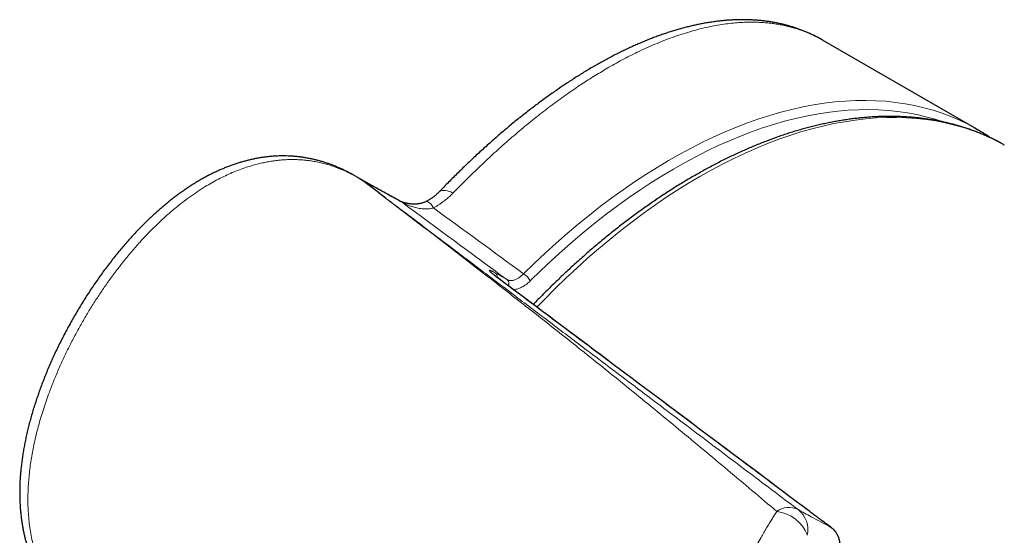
# Model space of a CAD drawing. Header units: millimetres. Extents: x 8 to 754, y 12 to 417.
# Tile 30 of 69: x 517 to 560, y 257 to 279. Entities that reach past the tile are written whole.
import ezdxf

# ---------------------------------------------------------------- set-up
doc = ezdxf.new("R2010")
doc.units = ezdxf.units.MM

msp = doc.modelspace()

# ---------------------------------------------------------------- linework, layer by layer
at = {"color": 7, "linetype": 'Continuous', "lineweight": 30}
for p, q in [((558.341, 274.365), (551.666, 278.218)), ((551.667, 278.217), (551.666, 278.217)), ((532.25, 271.889), (531.484, 272.331)), ((532.532, 271.577), (531.777, 272.15)), ((531.778, 272.151), (531.881, 272.092)), ((532.211, 271.91), (532.219, 271.906))]:
    msp.add_line(p, q, dxfattribs=at)
at = {"color": 252, "linetype": 'Continuous', "lineweight": 0}
for p, q in [((531.933, 272.063), (532.215, 271.907)), ((537.52, 268.15), (538.021, 267.861)), ((552.066, 257.123), (552.055, 257.13))]:
    msp.add_line(p, q, dxfattribs=at)
at = {"color": 252, "linetype": 'Continuous', "lineweight": 0, "flags": 128}
for points in [[(538.747, 268.112), (539.211, 268.566), (539.68, 269.007), (540.152, 269.437), (540.628, 269.854), (541.107, 270.258), (541.589, 270.649), (542.073, 271.028), (542.559, 271.392), (543.046, 271.743), (543.536, 272.08), (544.026, 272.403), (544.517, 272.711), (545.008, 273.005), (545.5, 273.284), (545.991, 273.547), (546.482, 273.796), (546.971, 274.029), (547.459, 274.247), (547.946, 274.449), (548.431, 274.635), (548.913, 274.805), (549.393, 274.959), (549.87, 275.096), (550.343, 275.218), (550.813, 275.323), (551.279, 275.412), (551.741, 275.484), (552.198, 275.539), (552.651, 275.578), (553.098, 275.601), (553.539, 275.606), (553.975, 275.596), (554.405, 275.568), (554.828, 275.524), (555.244, 275.463), (555.654, 275.386), (556.056, 275.292), (556.451, 275.182), (556.838, 275.055), (557.217, 274.912), (557.587, 274.753), (557.949, 274.578), (558.206, 274.442)], [(556.881, 274.678), (556.535, 274.79), (556.144, 274.899), (555.747, 274.992), (555.342, 275.068), (554.93, 275.128), (554.511, 275.172), (554.087, 275.199), (553.656, 275.21), (553.219, 275.204), (552.777, 275.182), (552.33, 275.144), (551.878, 275.089), (551.421, 275.018), (550.961, 274.93), (550.496, 274.826), (550.028, 274.706), (549.557, 274.57), (549.082, 274.417), (548.605, 274.249), (548.126, 274.065), (547.645, 273.866), (547.162, 273.651), (546.678, 273.42), (546.193, 273.174), (545.707, 272.914), (545.221, 272.638), (544.736, 272.348), (544.25, 272.043), (543.765, 271.724), (543.282, 271.391), (542.799, 271.044), (542.319, 270.683), (541.84, 270.309), (541.364, 269.922), (540.891, 269.522), (540.42, 269.11), (539.953, 268.686), (539.49, 268.249), (539.031, 267.801)], [(559.532, 273.677), (559.263, 273.822), (558.903, 273.999), (558.534, 274.16), (558.157, 274.304), (557.772, 274.432), (557.379, 274.544), (556.978, 274.64), (556.57, 274.719), (556.155, 274.782), (555.734, 274.828), (555.306, 274.858), (554.872, 274.871), (554.432, 274.868), (553.986, 274.848), (553.535, 274.811), (553.08, 274.758), (552.62, 274.688), (552.155, 274.602), (551.687, 274.5), (551.214, 274.381), (550.739, 274.246), (550.261, 274.095), (549.779, 273.928), (549.296, 273.744), (548.81, 273.545), (548.323, 273.331), (547.835, 273.101), (547.345, 272.855), (546.855, 272.594), (546.365, 272.319), (545.874, 272.028), (545.384, 271.723), (544.894, 271.403), (544.406, 271.069), (543.919, 270.722), (543.433, 270.36), (542.95, 269.985), (542.469, 269.597), (541.99, 269.195), (541.515, 268.782), (541.043, 268.355), (540.574, 267.917), (540.11, 267.467), (539.649, 267.005), (539.322, 266.666)], [(531.484, 272.331), (531.501, 272.321), (531.64, 272.238), (531.778, 272.151), (531.778, 272.151), (531.778, 272.151)], [(535.704, 271.607), (535.648, 271.632), (535.594, 271.654), (535.54, 271.673), (535.488, 271.689), (535.438, 271.701), (535.39, 271.709), (535.344, 271.714), (535.3, 271.716), (535.259, 271.714), (535.22, 271.708), (535.184, 271.699), (535.151, 271.687), (535.121, 271.671), (535.094, 271.651), (535.074, 271.633)]]:
    msp.add_lwpolyline(points, dxfattribs=at)
at = {"color": 7, "linetype": 'Continuous', "lineweight": 30, "flags": 128}
msp.add_lwpolyline([(558.206, 274.442), (558.302, 274.387), (558.473, 274.288)], dxfattribs=at)
at = {"color": 252, "linetype": 'Continuous', "lineweight": 0}
for centre, radius, start, end in [((532.974, 270.451), 0.906, 54.2272, 60.9657), ((534.349, 270.748), 0.541, 22.8682, 67.2603), ((537.368, 267.959), 0.244, 356.9748, 51.4817), ((537.851, 267.661), 0.262, 342.3926, 49.9007), ((538.381, 267.494), 0.718, 25.2893, 59.4178), ((550.222, 257.118), 0.887, 63.9545, 126.5261), ((549.507, 256.231), 1.611, 20.7471, 83.3118), ((549.942, 257.044), 1.098, 347.2407, 52.4428)]:
    msp.add_arc(centre, radius, start, end, dxfattribs=at)
for centre, major_axis, ratio, start_param, end_param in [((638.41, 196.394), (207.127, -151.265), 0.006629, 4.186137, 4.211246), ((638.97, 197.22), (207.594, -150.386), 0.006162, 4.191445, 4.213027)]:
    msp.add_ellipse(centre, major_axis=major_axis, ratio=ratio, start_param=start_param, end_param=end_param, dxfattribs=at)
at = {"color": 7, "linetype": 'Continuous', "lineweight": 30}
for points, knots in [([(551.668, 278.217), (551.644, 278.231), (551.573, 278.272), (551.454, 278.336), (551.31, 278.41), (551.165, 278.479), (551.018, 278.545), (550.869, 278.607), (550.718, 278.666), (550.564, 278.721), (550.409, 278.772), (550.252, 278.82), (550.093, 278.864), (549.933, 278.904), (549.771, 278.94), (549.607, 278.973), (549.441, 279.002), (549.273, 279.027), (549.104, 279.049), (548.932, 279.066), (548.759, 279.08), (548.584, 279.09), (548.407, 279.096), (548.228, 279.099), (548.048, 279.097), (547.867, 279.092), (547.683, 279.082), (547.499, 279.069), (547.313, 279.052), (547.125, 279.031), (546.936, 279.005), (546.746, 278.976), (546.554, 278.943), (546.361, 278.906), (546.166, 278.865), (545.97, 278.82), (545.772, 278.771), (545.575, 278.719), (545.376, 278.663), (545.177, 278.603), (544.976, 278.538), (544.774, 278.47), (544.572, 278.399), (544.369, 278.323), (544.166, 278.244), (543.961, 278.162), (543.756, 278.075), (543.55, 277.985), (543.344, 277.891), (543.137, 277.794), (542.929, 277.693), (542.72, 277.588), (542.511, 277.48), (542.302, 277.368), (542.092, 277.253), (541.882, 277.134), (541.672, 277.012), (541.461, 276.887), (541.25, 276.758), (541.038, 276.626), (540.828, 276.49), (540.616, 276.352), (540.404, 276.21), (540.191, 276.064), (539.978, 275.915), (539.765, 275.763), (539.553, 275.609), (539.342, 275.452), (539.13, 275.291), (538.918, 275.128), (538.705, 274.96), (538.493, 274.791), (538.282, 274.619), (538.07, 274.443), (537.859, 274.265), (537.648, 274.084), (537.437, 273.9), (537.226, 273.714), (537.016, 273.524), (536.805, 273.332), (536.595, 273.136), (536.385, 272.938), (536.175, 272.737), (535.966, 272.534), (535.759, 272.329), (535.552, 272.123), (535.344, 271.912), (535.185, 271.748), (535.095, 271.654), (535.075, 271.633)], [0, 0, 0, 0, 0.0057226, 0.016699, 0.0276929, 0.0387236, 0.0495827, 0.0605667, 0.0715905, 0.0826437, 0.0937156, 0.1047953, 0.1158699, 0.126924, 0.1380187, 0.1491772, 0.1603649, 0.1715864, 0.1828459, 0.1941472, 0.2054942, 0.2168897, 0.2283473, 0.2398342, 0.2513445, 0.2628806, 0.2744448, 0.286039, 0.2976649, 0.3093241, 0.3210181, 0.332748, 0.3445149, 0.3563199, 0.368164, 0.3800478, 0.3919723, 0.4039394, 0.415634, 0.4275662, 0.4395111, 0.4514599, 0.4634008, 0.4753249, 0.4872239, 0.4990894, 0.5110916, 0.5230247, 0.5349594, 0.5468971, 0.5588394, 0.5707882, 0.5827453, 0.5947133, 0.6066451, 0.6185715, 0.6304947, 0.6424171, 0.6543408, 0.6662675, 0.678202, 0.6899495, 0.7018997, 0.7138504, 0.725783, 0.7376831, 0.7495367, 0.7613299, 0.7730462, 0.7849999, 0.7968201, 0.8086227, 0.8204105, 0.832186, 0.8439518, 0.8557107, 0.8674651, 0.8792179, 0.8909716, 0.9027281, 0.91449, 0.92626, 0.9380408, 0.9498375, 0.9613478, 0.9730343, 0.9847494, 0.9964874, 1, 1, 1, 1]), ([(559.529, 273.679), (559.487, 273.702), (559.389, 273.757), (559.233, 273.839), (559.059, 273.927), (558.883, 274.011), (558.705, 274.091), (558.525, 274.167), (558.343, 274.24), (558.16, 274.309), (557.974, 274.375), (557.787, 274.437), (557.598, 274.495), (557.407, 274.549), (557.215, 274.6), (557.02, 274.647), (556.824, 274.69), (556.627, 274.729), (556.427, 274.765), (556.226, 274.797), (556.024, 274.825), (555.82, 274.85), (555.614, 274.87), (555.407, 274.887), (555.199, 274.9), (554.989, 274.909), (554.778, 274.915), (554.565, 274.916), (554.352, 274.914), (554.136, 274.908), (553.92, 274.898), (553.702, 274.884), (553.484, 274.866), (553.264, 274.845), (553.043, 274.82), (552.821, 274.791), (552.598, 274.758), (552.374, 274.722), (552.149, 274.681), (551.923, 274.637), (551.697, 274.589), (551.469, 274.537), (551.241, 274.482), (551.012, 274.422), (550.782, 274.359), (550.552, 274.293), (550.321, 274.222), (550.089, 274.148), (549.857, 274.07), (549.625, 273.988), (549.392, 273.903), (549.158, 273.814), (548.924, 273.722), (548.69, 273.626), (548.455, 273.526), (548.22, 273.423), (547.985, 273.316), (547.749, 273.205), (547.514, 273.091), (547.278, 272.974), (547.042, 272.853), (546.806, 272.728), (546.57, 272.6), (546.334, 272.469), (546.098, 272.334), (545.862, 272.196), (545.627, 272.055), (545.391, 271.91), (545.156, 271.762), (544.92, 271.61), (544.685, 271.456), (544.451, 271.298), (544.216, 271.137), (543.982, 270.973), (543.749, 270.805), (543.516, 270.634), (543.283, 270.461), (543.051, 270.284), (542.819, 270.104), (542.588, 269.921), (542.358, 269.736), (542.128, 269.547), (541.899, 269.355), (541.671, 269.161), (541.443, 268.963), (541.216, 268.763), (540.99, 268.56), (540.765, 268.354), (540.541, 268.145), (540.317, 267.934), (540.095, 267.72), (539.873, 267.503), (539.653, 267.284), (539.434, 267.062), (539.271, 266.895), (539.181, 266.802), (539.164, 266.784)], [0, 0, 0, 0, 0.0077386, 0.0183382, 0.0289384, 0.0395396, 0.0501425, 0.0607476, 0.0713554, 0.0819665, 0.0925813, 0.1032002, 0.1138238, 0.1244523, 0.1350862, 0.1457257, 0.1563712, 0.1670228, 0.1776809, 0.1883454, 0.1990167, 0.2096947, 0.2203795, 0.2310711, 0.2417695, 0.2524746, 0.2631864, 0.2739048, 0.2846296, 0.2953606, 0.3060978, 0.3168408, 0.3275895, 0.3383436, 0.349103, 0.3598674, 0.3706366, 0.3814102, 0.392188, 0.4029699, 0.4137555, 0.4245446, 0.4353369, 0.4461322, 0.4569304, 0.467731, 0.478534, 0.4893392, 0.5001462, 0.510955, 0.5217653, 0.5325769, 0.5433898, 0.5542037, 0.5650185, 0.575834, 0.5866502, 0.5974668, 0.6082838, 0.6191011, 0.6299186, 0.6407362, 0.6515537, 0.6623711, 0.6731883, 0.6840053, 0.694822, 0.7056384, 0.7164544, 0.7272699, 0.7380849, 0.7488995, 0.7597135, 0.7705269, 0.7813398, 0.792152, 0.8029636, 0.8137746, 0.8245849, 0.8353946, 0.8462036, 0.857012, 0.8678197, 0.8786267, 0.8894331, 0.9002388, 0.9110438, 0.9218482, 0.9326519, 0.943455, 0.9542575, 0.9650594, 0.9758607, 0.9866613, 0.9974614, 1, 1, 1, 1]), ([(558.96, 273.973), (558.943, 273.985), (558.873, 274.034), (558.747, 274.117), (558.603, 274.209), (558.512, 274.264), (558.475, 274.286)], [0, 0, 0, 0, 0.1095309, 0.4446528, 0.7797364, 1, 1, 1, 1]), ([(531.483, 272.329), (531.462, 272.341), (531.395, 272.381), (531.281, 272.443), (531.143, 272.516), (531.007, 272.584), (530.87, 272.648), (530.725, 272.712), (530.576, 272.773), (530.421, 272.833), (530.267, 272.887), (530.112, 272.937), (529.957, 272.983), (529.802, 273.025), (529.647, 273.062), (529.492, 273.095), (529.337, 273.123), (529.181, 273.148), (529.025, 273.168), (528.87, 273.185), (528.715, 273.197), (528.562, 273.204), (528.408, 273.208), (528.254, 273.208), (528.098, 273.203), (527.943, 273.195), (527.786, 273.182), (527.629, 273.165), (527.471, 273.145), (527.313, 273.12), (527.155, 273.09), (526.995, 273.057), (526.835, 273.019), (526.673, 272.977), (526.511, 272.931), (526.349, 272.881), (526.186, 272.826), (526.023, 272.767), (525.86, 272.703), (525.696, 272.635), (525.531, 272.563), (525.366, 272.486), (525.201, 272.404), (525.035, 272.318), (524.87, 272.228), (524.704, 272.132), (524.537, 272.032), (524.37, 271.927), (524.202, 271.817), (524.034, 271.701), (523.865, 271.581), (523.695, 271.455), (523.525, 271.325), (523.355, 271.189), (523.184, 271.047), (523.013, 270.9), (522.841, 270.747), (522.669, 270.59), (522.498, 270.427), (522.326, 270.258), (522.155, 270.084), (521.982, 269.904), (521.81, 269.718), (521.636, 269.524), (521.462, 269.325), (521.288, 269.119), (521.116, 268.91), (520.947, 268.698), (520.779, 268.481), (520.613, 268.26), (520.45, 268.035), (520.288, 267.806), (520.128, 267.573), (519.97, 267.336), (519.813, 267.093), (519.659, 266.846), (519.506, 266.595), (519.355, 266.338), (519.206, 266.077), (519.06, 265.815), (518.919, 265.551), (518.783, 265.289), (518.652, 265.028), (518.526, 264.767), (518.405, 264.507), (518.289, 264.248), (518.178, 263.989), (518.071, 263.731), (517.969, 263.473), (517.872, 263.215), (517.779, 262.958), (517.691, 262.701), (517.606, 262.444), (517.528, 262.19), (517.454, 261.939), (517.387, 261.693), (517.324, 261.45), (517.267, 261.211), (517.216, 260.975), (517.169, 260.742), (517.127, 260.513), (517.089, 260.286), (517.057, 260.061), (517.029, 259.839), (517.005, 259.621), (516.987, 259.408), (516.973, 259.198), (516.963, 258.992), (516.958, 258.79), (516.957, 258.59), (516.96, 258.394), (516.968, 258.201), (516.979, 258.01), (516.995, 257.822), (517.014, 257.635), (517.038, 257.452), (517.065, 257.273), (517.096, 257.097), (517.13, 256.924), (517.169, 256.753), (517.211, 256.586), (517.257, 256.421), (517.306, 256.258), (517.359, 256.099), (517.416, 255.941), (517.476, 255.786), (517.539, 255.635), (517.605, 255.489), (517.674, 255.345), (517.747, 255.204), (517.822, 255.066), (517.901, 254.931), (517.982, 254.8), (518.066, 254.672), (518.154, 254.546), (518.246, 254.421), (518.341, 254.298), (518.44, 254.177), (518.543, 254.058), (518.649, 253.942), (518.758, 253.828), (518.871, 253.716), (518.986, 253.608), (519.104, 253.502), (519.226, 253.399), (519.351, 253.299), (519.479, 253.2), (519.611, 253.104), (519.746, 253.011), (519.88, 252.923), (520.016, 252.839), (520.115, 252.781), (520.169, 252.75), (520.176, 252.746)], [0, 0, 0, 0, 0.002348, 0.007808, 0.012953, 0.017856, 0.022947, 0.028069, 0.033614, 0.039108, 0.044556, 0.049963, 0.055337, 0.060697, 0.065972, 0.071219, 0.07647, 0.081711, 0.086931, 0.092121, 0.09727, 0.102348, 0.107435, 0.112558, 0.1177, 0.122865, 0.128057, 0.13328, 0.13854, 0.143844, 0.149157, 0.154542, 0.159997, 0.165515, 0.171087, 0.176707, 0.182352, 0.188069, 0.193867, 0.199725, 0.205649, 0.211647, 0.217731, 0.22391, 0.230085, 0.236377, 0.242781, 0.249292, 0.255898, 0.262604, 0.269449, 0.276388, 0.283433, 0.290596, 0.297897, 0.305344, 0.312889, 0.320542, 0.328311, 0.336207, 0.34424, 0.352422, 0.360766, 0.369265, 0.378049, 0.386881, 0.395763, 0.404699, 0.413694, 0.422753, 0.431882, 0.441086, 0.45037, 0.45974, 0.469202, 0.478763, 0.488428, 0.498204, 0.508101, 0.518008, 0.527806, 0.537499, 0.547093, 0.556595, 0.566007, 0.575337, 0.584587, 0.593763, 0.60287, 0.611911, 0.620892, 0.629815, 0.638691, 0.647519, 0.65607, 0.664458, 0.67269, 0.680772, 0.688711, 0.696512, 0.704181, 0.711714, 0.719192, 0.726566, 0.733771, 0.740824, 0.747736, 0.754522, 0.76119, 0.767752, 0.774217, 0.780592, 0.78686, 0.793122, 0.799304, 0.805384, 0.811371, 0.817275, 0.823104, 0.828867, 0.83457, 0.840221, 0.845827, 0.851394, 0.856929, 0.862483, 0.867853, 0.873142, 0.878417, 0.883669, 0.888889, 0.89407, 0.899204, 0.904238, 0.909318, 0.91448, 0.919655, 0.924846, 0.930056, 0.935286, 0.940538, 0.945815, 0.95105, 0.95631, 0.961599, 0.966926, 0.972294, 0.977712, 0.983271, 0.988565, 0.99374, 0.999212, 1, 1, 1, 1]), ([(531.778, 272.151), (531.776, 272.153), (531.773, 272.154), (531.771, 272.155), (531.772, 272.154), (531.775, 272.151), (531.777, 272.15), (531.777, 272.15)], [0, 0, 0, 0, 0.297265, 0.515586, 0.735337, 0.929538, 1, 1, 1, 1]), ([(531.881, 272.092), (531.885, 272.09), (531.898, 272.082), (531.914, 272.073), (531.928, 272.066), (531.933, 272.063)], [0, 0, 0, 0, 0.185058, 0.68031, 1, 1, 1, 1]), ([(533.414, 271.243), (533.307, 271.303), (532.989, 271.479), (532.589, 271.7), (532.295, 271.864), (532.211, 271.91)], [0, 0, 0, 0, 0.266196, 0.791515, 1, 1, 1, 1]), ([(535.075, 271.634), (535.061, 271.62), (535.033, 271.591), (534.986, 271.547), (534.938, 271.504), (534.888, 271.463), (534.837, 271.423), (534.783, 271.384), (534.727, 271.346), (534.67, 271.31), (534.613, 271.277), (534.575, 271.256), (534.558, 271.247)], [0, 0, 0, 0, 0.100084, 0.21097, 0.320684, 0.416747, 0.517934, 0.618961, 0.719201, 0.818067, 0.915063, 1, 1, 1, 1]), ([(534.557, 271.247), (534.556, 271.246), (534.537, 271.236), (534.501, 271.219), (534.447, 271.196), (534.39, 271.177), (534.328, 271.159), (534.262, 271.145), (534.193, 271.134), (534.124, 271.127), (534.054, 271.123), (533.983, 271.123), (533.912, 271.126), (533.843, 271.133), (533.78, 271.141), (533.721, 271.151), (533.667, 271.163), (533.618, 271.174), (533.574, 271.187), (533.535, 271.198), (533.501, 271.21), (533.473, 271.22), (533.451, 271.228), (533.434, 271.235), (533.421, 271.24), (533.412, 271.245), (533.407, 271.247), (533.405, 271.248), (533.405, 271.248), (533.405, 271.248)], [0, 0, 0, 0, 0.004014, 0.042703, 0.082374, 0.124097, 0.170048, 0.217931, 0.267445, 0.318203, 0.369749, 0.421703, 0.476277, 0.528337, 0.577882, 0.624884, 0.669536, 0.712085, 0.752779, 0.791945, 0.827816, 0.85862, 0.886351, 0.911623, 0.9349, 0.956553, 0.980133, 0.998759, 1, 1, 1, 1]), ([(537.612, 267.947), (537.612, 267.947), (537.601, 267.955), (537.58, 267.971), (537.551, 267.994), (537.522, 268.016), (537.494, 268.038), (537.468, 268.059), (537.443, 268.079), (537.421, 268.098), (537.401, 268.115), (537.383, 268.13), (537.369, 268.143), (537.358, 268.154), (537.35, 268.161), (537.346, 268.166), (537.345, 268.168), (537.345, 268.167), (537.345, 268.167)], [0, 0, 0, 0, 0.000516, 0.060825, 0.12113, 0.183949, 0.252863, 0.323989, 0.398282, 0.474375, 0.552644, 0.632484, 0.713313, 0.794058, 0.864793, 0.930958, 0.991996, 1, 1, 1, 1]), ([(552.065, 257.123), (552.052, 257.133), (551.96, 257.201), (551.798, 257.322), (551.585, 257.48), (551.393, 257.624), (551.209, 257.761), (550.996, 257.921), (547.951, 260.202), (543.481, 263.551), (539.101, 266.831), (537.612, 267.947)], [0, 0, 0, 0, 0.002508, 0.018295, 0.032433, 0.045396, 0.057481, 0.070324, 0.089675, 0.690441, 1, 1, 1, 1]), ([(552.397, 256.029), (552.399, 256.034), (552.405, 256.061), (552.415, 256.11), (552.425, 256.179), (552.432, 256.247), (552.435, 256.316), (552.434, 256.384), (552.429, 256.451), (552.42, 256.517), (552.408, 256.581), (552.392, 256.644), (552.372, 256.704), (552.349, 256.762), (552.323, 256.818), (552.293, 256.872), (552.259, 256.923), (552.222, 256.972), (552.183, 257.018), (552.14, 257.06), (552.101, 257.095), (552.075, 257.114), (552.065, 257.122)], [0, 0, 0, 0, 0.0104044, 0.0641089, 0.1181061, 0.172346, 0.2267615, 0.2812573, 0.3357116, 0.3900115, 0.4440382, 0.4976744, 0.5504189, 0.6025139, 0.6549607, 0.7073828, 0.7597414, 0.8120002, 0.8641277, 0.9160994, 0.9678994, 1, 1, 1, 1])]:
    msp.add_open_spline(points, degree=3, knots=knots, dxfattribs=at)
at = {"color": 252, "linetype": 'Continuous', "lineweight": 0}
for points, knots in [([(551.666, 278.217), (551.639, 278.233), (551.55, 278.286), (551.392, 278.368), (551.194, 278.463), (550.99, 278.551), (550.782, 278.63), (550.569, 278.703), (550.35, 278.767), (550.127, 278.824), (549.898, 278.872), (549.666, 278.913), (549.429, 278.945), (549.188, 278.969), (548.943, 278.985), (548.674, 278.992), (548.38, 278.99), (548.059, 278.974), (547.734, 278.946), (547.402, 278.904), (547.064, 278.849), (546.72, 278.781), (546.372, 278.7), (546.015, 278.604), (545.651, 278.494), (545.278, 278.37), (544.901, 278.231), (544.518, 278.078), (544.132, 277.911), (543.765, 277.741), (543.418, 277.571), (543.092, 277.403), (542.763, 277.226), (542.445, 277.047), (542.138, 276.866), (541.841, 276.686), (541.543, 276.499), (541.244, 276.304), (540.943, 276.102), (540.637, 275.89), (540.325, 275.668), (540.007, 275.434), (539.688, 275.193), (539.368, 274.944), (539.047, 274.688), (538.725, 274.424), (538.403, 274.153), (538.087, 273.88), (537.778, 273.608), (537.477, 273.335), (537.175, 273.056), (536.873, 272.771), (536.572, 272.48), (536.276, 272.189), (535.987, 271.898), (535.799, 271.704), (535.704, 271.607)], [0, 0, 0, 0, 0.007228, 0.024406, 0.041651, 0.058897, 0.076165, 0.093433, 0.110962, 0.128492, 0.146045, 0.163598, 0.181224, 0.19885, 0.2165, 0.23415, 0.256123, 0.278103, 0.300082, 0.322055, 0.34422, 0.366392, 0.388563, 0.410728, 0.43358, 0.456436, 0.479288, 0.502262, 0.52524, 0.548214, 0.567139, 0.586064, 0.60502, 0.623976, 0.640835, 0.657696, 0.674556, 0.691465, 0.708376, 0.725285, 0.743027, 0.76077, 0.778538, 0.796306, 0.814152, 0.831998, 0.84987, 0.867743, 0.884479, 0.901216, 0.917952, 0.934737, 0.951523, 0.968308, 0.984152, 1, 1, 1, 1]), ([(531.777, 272.15), (531.777, 272.15), (531.71, 272.191), (531.575, 272.273), (531.343, 272.401), (531.083, 272.531), (530.792, 272.657), (530.518, 272.758), (530.265, 272.838), (530.032, 272.9), (529.797, 272.951), (529.579, 272.989), (529.38, 273.016), (529.18, 273.036), (528.959, 273.049), (528.715, 273.053), (528.491, 273.046), (528.287, 273.033), (528.091, 273.013), (527.883, 272.986), (527.664, 272.949), (527.445, 272.904), (527.222, 272.851), (526.994, 272.789), (526.736, 272.708), (526.454, 272.609), (526.151, 272.487), (525.851, 272.353), (525.556, 272.206), (525.265, 272.049), (524.958, 271.867), (524.636, 271.661), (524.3, 271.427), (523.972, 271.181), (523.651, 270.923), (523.338, 270.654), (523.032, 270.375), (522.734, 270.086), (522.443, 269.788), (522.132, 269.454), (521.803, 269.079), (521.46, 268.664), (521.128, 268.239), (520.808, 267.804), (520.5, 267.36), (520.203, 266.908), (519.917, 266.448), (519.641, 265.978), (519.376, 265.499), (519.121, 265.011), (518.88, 264.516), (518.651, 264.013), (518.436, 263.505), (518.259, 263.047), (518.113, 262.642), (517.996, 262.292), (517.885, 261.94), (517.783, 261.585), (517.689, 261.228), (517.608, 260.882), (517.538, 260.547), (517.478, 260.225), (517.427, 259.901), (517.384, 259.576), (517.351, 259.249), (517.327, 258.922), (517.314, 258.594), (517.311, 258.259), (517.32, 257.918), (517.344, 257.57), (517.382, 257.223), (517.435, 256.878), (517.503, 256.536), (517.578, 256.235), (517.654, 255.975), (517.727, 255.754), (517.81, 255.532), (517.902, 255.309), (518.006, 255.085), (518.119, 254.865), (518.243, 254.651), (518.375, 254.443), (518.518, 254.24), (518.669, 254.044), (518.818, 253.869), (518.961, 253.714), (519.111, 253.562), (519.284, 253.401), (519.48, 253.235), (519.667, 253.09), (519.842, 252.965), (520.008, 252.855), (520.183, 252.747), (520.336, 252.658), (520.431, 252.607), (520.464, 252.589)], [0, 0, 0, 0, 0.000002, 0.008072, 0.016141, 0.026983, 0.037833, 0.048674, 0.056911, 0.065154, 0.073398, 0.081634, 0.087775, 0.093916, 0.102155, 0.110398, 0.118637, 0.124858, 0.131078, 0.138493, 0.145908, 0.15336, 0.160813, 0.16885, 0.176888, 0.187673, 0.198464, 0.20925, 0.220115, 0.230984, 0.241849, 0.255203, 0.2686, 0.281997, 0.295462, 0.308928, 0.322459, 0.335991, 0.349569, 0.363148, 0.380702, 0.398256, 0.415841, 0.433427, 0.451039, 0.468652, 0.486289, 0.503926, 0.521859, 0.539792, 0.557755, 0.575717, 0.593714, 0.611711, 0.623736, 0.635762, 0.647786, 0.659842, 0.671899, 0.683954, 0.694655, 0.705355, 0.716071, 0.726786, 0.73752, 0.748253, 0.759009, 0.769764, 0.781225, 0.792686, 0.804188, 0.815691, 0.827242, 0.838794, 0.846534, 0.854277, 0.862017, 0.87029, 0.878562, 0.886926, 0.895299, 0.903672, 0.912036, 0.920504, 0.928972, 0.935533, 0.942095, 0.950901, 0.959711, 0.968518, 0.975165, 0.981813, 0.988992, 0.996171, 1, 1, 1, 1]), ([(533.503, 271.186), (533.215, 271.346), (532.794, 271.58), (532.318, 271.844), (532.099, 271.966), (531.996, 272.024), (531.941, 272.056), (531.911, 272.073), (531.894, 272.084), (531.885, 272.089), (531.881, 272.092)], [0, 0, 0, 0, 0.544023, 0.793761, 0.90004, 0.951498, 0.977185, 0.990272, 0.995229, 1, 1, 1, 1]), ([(531.933, 272.063), (531.939, 272.06), (531.969, 272.043), (532.046, 272.002), (532.132, 271.955), (532.195, 271.919), (532.211, 271.91)], [0, 0, 0, 0, 0.058795, 0.305974, 0.819425, 1, 1, 1, 1]), ([(549.694, 257.83), (549.34, 258.13), (548.632, 258.73), (547.573, 259.621), (546.515, 260.506), (545.459, 261.384), (544.403, 262.254), (543.346, 263.118), (542.287, 263.975), (541.276, 264.784), (540.011, 265.789), (538.793, 266.747), (537.189, 267.997), (535.694, 269.151), (534.003, 270.45), (533, 271.215), (532.498, 271.598)], [0, 0, 0, 0, 0.06205, 0.124102, 0.186157, 0.248213, 0.310281, 0.372349, 0.43442, 0.496492, 0.549562, 0.655704, 0.708775, 0.827978, 0.913989, 1, 1, 1, 1]), ([(532.535, 271.577), (533.048, 271.188), (534.074, 270.411), (535.598, 269.258), (537.105, 268.117), (538.595, 266.99), (540.088, 265.86), (541.459, 264.824), (543.08, 263.599), (544.955, 262.183), (546.835, 260.763), (548.721, 259.341), (549.855, 258.485), (550.611, 257.915)], [0, 0, 0, 0, 0.086045, 0.172091, 0.254995, 0.337898, 0.420803, 0.503707, 0.565743, 0.689814, 0.813886, 0.875924, 1, 1, 1, 1]), ([(535.704, 271.607), (535.658, 271.561), (535.566, 271.469), (535.429, 271.351), (535.303, 271.25), (535.188, 271.167), (535.073, 271.091), (534.96, 271.021), (534.885, 270.979), (534.847, 270.958)], [0, 0, 0, 0, 0.190123, 0.380232, 0.510111, 0.640084, 0.76995, 0.884819, 1, 1, 1, 1]), ([(534.847, 270.958), (534.83, 270.953), (534.796, 270.944), (534.727, 270.93), (534.638, 270.918), (534.53, 270.914), (534.419, 270.918), (534.306, 270.929), (534.191, 270.948), (534.077, 270.973), (533.977, 271), (533.891, 271.027), (533.818, 271.052), (533.746, 271.079), (533.685, 271.104), (533.636, 271.125), (533.601, 271.14), (533.569, 271.155), (533.544, 271.167), (533.525, 271.176), (533.512, 271.182), (533.506, 271.185), (533.503, 271.186)], [0, 0, 0, 0, 0.03635, 0.072808, 0.146363, 0.221807, 0.297711, 0.377286, 0.457179, 0.537905, 0.618878, 0.672058, 0.725334, 0.779048, 0.833058, 0.86333, 0.893851, 0.919524, 0.945752, 0.965346, 0.985492, 1, 1, 1, 1]), ([(537.6, 267.955), (537.582, 267.969), (537.545, 267.997), (537.495, 268.036), (537.449, 268.072), (537.41, 268.104), (537.371, 268.137), (537.335, 268.169), (537.304, 268.199), (537.282, 268.223), (537.269, 268.241), (537.262, 268.255), (537.264, 268.264), (537.277, 268.266), (537.302, 268.26), (537.335, 268.247), (537.374, 268.23), (537.414, 268.209), (537.462, 268.184), (537.501, 268.161), (537.52, 268.15)], [0, 0, 0, 0, 0.038247, 0.080517, 0.122935, 0.165409, 0.207756, 0.268438, 0.329337, 0.390378, 0.451405, 0.512195, 0.584698, 0.657425, 0.730082, 0.80249, 0.85183, 0.901344, 0.950775, 1, 1, 1, 1]), ([(552.055, 257.13), (551.915, 257.234), (551.636, 257.442), (551.225, 257.748), (550.819, 258.052), (550.415, 258.355), (549.475, 259.059), (547.322, 260.672), (544.245, 262.977), (541.31, 265.176), (539.19, 266.764), (538.13, 267.558), (537.6, 267.955)], [0, 0, 0, 0, 0.027975, 0.055952, 0.083933, 0.111917, 0.139897, 0.279708, 0.559328, 0.779664, 0.889832, 1, 1, 1, 1]), ([(538.021, 267.861), (538.03, 267.856), (538.05, 267.846), (538.085, 267.832), (538.128, 267.822), (538.178, 267.816), (538.231, 267.818), (538.286, 267.825), (538.342, 267.84), (538.399, 267.861), (538.458, 267.888), (538.517, 267.922), (538.575, 267.961), (538.633, 268.005), (538.69, 268.055), (538.728, 268.093), (538.747, 268.112)], [0, 0, 0, 0, 0.051073, 0.10232, 0.175615, 0.249427, 0.324862, 0.400857, 0.474398, 0.548452, 0.624121, 0.700345, 0.77394, 0.848043, 0.923745, 1, 1, 1, 1]), ([(539.031, 267.801), (539.006, 267.777), (538.958, 267.73), (538.882, 267.667), (538.804, 267.61), (538.725, 267.56), (538.647, 267.518), (538.57, 267.484), (538.493, 267.457), (538.418, 267.44), (538.353, 267.431), (538.316, 267.431), (538.301, 267.431)], [0, 0, 0, 0, 0.102087, 0.204881, 0.309906, 0.415704, 0.517791, 0.620588, 0.72563, 0.83145, 0.933309, 1, 1, 1, 1]), ([(541.84, 244.226), (541.888, 244.32), (541.983, 244.508), (542.139, 244.797), (542.304, 245.092), (542.478, 245.393), (542.659, 245.701), (542.848, 246.014), (543.043, 246.332), (543.243, 246.654), (543.437, 246.966), (543.625, 247.265), (543.824, 247.584), (544.045, 247.937), (544.287, 248.326), (544.53, 248.718), (544.772, 249.112), (545.013, 249.509), (545.232, 249.873), (545.429, 250.204), (545.604, 250.5), (545.778, 250.799), (545.951, 251.098), (546.122, 251.399), (546.293, 251.7), (546.463, 252.003), (546.631, 252.306), (546.798, 252.609), (546.964, 252.912), (547.128, 253.215), (547.279, 253.496), (547.417, 253.755), (547.558, 254.018), (547.711, 254.305), (547.876, 254.617), (548.041, 254.927), (548.204, 255.234), (548.366, 255.537), (548.528, 255.837), (548.689, 256.133), (548.85, 256.424), (548.998, 256.685), (549.132, 256.917), (549.249, 257.116), (549.363, 257.306), (549.473, 257.485), (549.584, 257.661), (549.658, 257.774), (549.694, 257.83)], [0, 0, 0, 0, 0.024096, 0.048203, 0.072299, 0.096599, 0.120908, 0.14521, 0.169684, 0.194167, 0.218642, 0.239677, 0.260713, 0.288631, 0.316559, 0.344477, 0.37214, 0.399811, 0.427473, 0.44782, 0.468171, 0.488518, 0.508966, 0.529417, 0.549864, 0.57043, 0.590999, 0.611565, 0.632235, 0.652908, 0.673578, 0.689898, 0.706218, 0.728053, 0.749893, 0.771728, 0.793732, 0.815742, 0.837746, 0.859996, 0.882253, 0.904502, 0.92132, 0.938137, 0.953581, 0.969025, 0.984512, 1, 1, 1, 1]), ([(550.611, 257.915), (550.801, 257.812), (551.282, 257.55), (551.763, 257.289), (552.055, 257.13)], [0, 0, 0, 0, 0.392821, 1, 1, 1, 1]), ([(552.376, 256.071), (552.384, 256.114), (552.401, 256.2), (552.41, 256.328), (552.407, 256.454), (552.391, 256.574), (552.362, 256.689), (552.322, 256.798), (552.269, 256.899), (552.204, 256.991), (552.132, 257.069), (552.079, 257.111), (552.055, 257.13)], [0, 0, 0, 0, 0.10096, 0.202251, 0.30322, 0.403622, 0.504336, 0.604746, 0.70735, 0.810277, 0.912882, 1, 1, 1, 1])]:
    msp.add_open_spline(points, degree=3, knots=knots, dxfattribs=at)

doc.saveas('drawing.dxf')
